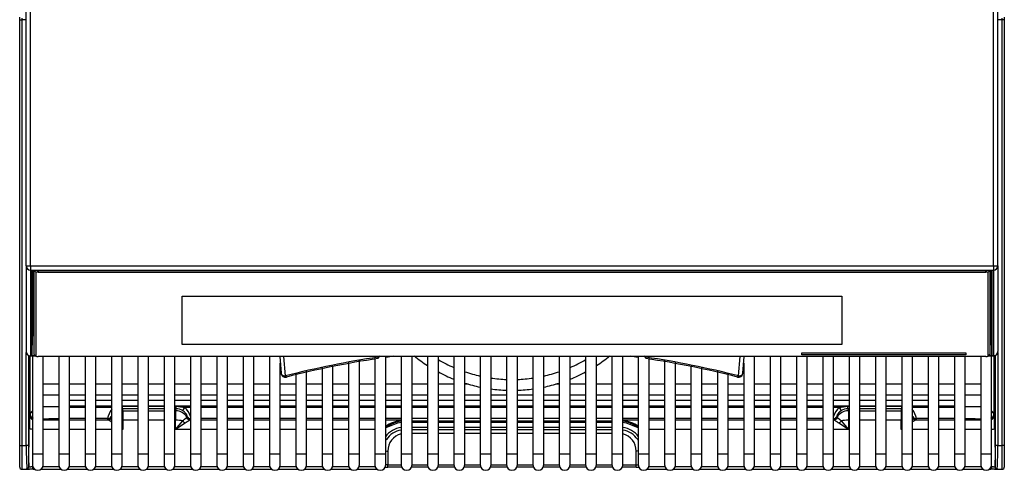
# Model space of a CAD drawing. Header units: millimetres. Extents: x -40 to 419, y 0 to 295.
# Tile 3 of 85: x 86 to 109, y 58 to 68. Entities that reach past the tile are written whole.
import ezdxf

# ---------------------------------------------------------------- set-up
doc = ezdxf.new("R2010")
doc.units = ezdxf.units.MM
doc.layers.add('BW4C_TWINTOWER_H', color=7, linetype='Continuous')
doc.layers.add('Standard', color=7, linetype='Continuous')

# ---------------------------------------------------------------- blocks, each defined once
blk = doc.blocks.new('SE3')
at = {"layer": 'BW4C_TWINTOWER_H', "color": 7, "linetype": 'Continuous'}
for p, q in [((86.1, 62.639), (86.1, 70.575)), ((108.6, 62.639), (108.6, 70.575)), ((86.2, 62.636), (86.2, 70.45)), ((108.5, 62.636), (108.5, 70.45)), ((85.95, 68.334), (85.95, 68.39)), ((85.95, 68.334), (86, 68.334)), ((85.95, 58.479), (85.95, 68.334)), ((86, 68.371), (86, 68.334)), ((86, 68.334), (86, 58.479)), ((86.1, 68.334), (86, 68.334)), ((108.7, 68.334), (108.6, 68.334)), ((108.7, 68.334), (108.7, 68.371)), ((108.75, 68.334), (108.7, 68.334)), ((108.7, 58.479), (108.7, 68.334)), ((108.75, 68.39), (108.75, 68.334)), ((108.75, 68.334), (108.75, 58.479)), ((86.1, 62.639), (86.1, 60.651)), ((86.2, 62.636), (108.5, 62.636)), ((86.2, 62.636), (86.2, 62.54)), ((86.2, 62.54), (108.5, 62.54)), ((86.2, 62.54), (86.2, 60.552)), ((86.242, 60.57), (86.242, 62.52)), ((86.25, 62.525), (86.25, 61.027)), ((86.28, 62.53), (86.28, 60.593)), ((86.286, 62.53), (86.33, 62.486)), ((86.33, 60.544), (86.33, 62.486)), ((86.35, 62.533), (108.35, 62.533)), ((86.38, 62.533), (86.38, 62.492)), ((86.38, 62.492), (108.32, 62.492)), ((108.32, 62.492), (108.32, 62.533)), ((108.414, 62.53), (108.37, 62.486)), ((108.37, 62.486), (108.37, 60.544)), ((108.42, 60.593), (108.42, 62.53)), ((108.45, 61.027), (108.45, 62.525)), ((108.458, 62.52), (108.458, 60.57)), ((108.5, 62.636), (108.5, 62.54)), ((108.5, 62.54), (108.5, 60.552)), ((108.6, 62.639), (108.6, 60.651)), ((89.71, 60.813), (89.71, 61.932)), ((89.71, 61.932), (104.99, 61.932)), ((104.99, 61.932), (104.99, 60.813)), ((86.242, 60.57), (86.25, 61.027)), ((108.458, 60.57), (108.45, 61.027)), ((104.99, 60.814), (89.71, 60.814)), ((104.99, 60.813), (89.71, 60.813)), ((86.102, 58.479), (86.102, 60.632)), ((86.152, 60.563), (86.152, 58.479)), ((86.189, 59.201), (86.193, 60.553)), ((86.322, 60.552), (86.2, 60.552)), ((86.2, 60.552), (86.2, 60.551)), ((86.2, 60.551), (86.323, 60.551)), ((86.245, 60.551), (86.245, 58.28)), ((86.28, 60.593), (86.33, 60.544)), ((86.281, 60.592), (86.331, 60.543)), ((108.32, 60.538), (86.38, 60.538)), ((86.495, 58.28), (86.495, 60.538)), ((86.855, 60.538), (86.855, 58.28)), ((87.105, 58.28), (87.105, 60.538)), ((87.465, 60.538), (87.465, 58.28)), ((87.715, 58.28), (87.715, 60.538)), ((88.075, 60.538), (88.075, 58.28)), ((88.325, 58.28), (88.325, 60.538)), ((88.685, 60.538), (88.685, 58.28)), ((88.935, 58.28), (88.935, 60.538)), ((89.295, 60.538), (89.295, 58.28)), ((89.545, 58.28), (89.545, 60.538)), ((89.905, 60.538), (89.905, 58.28)), ((90.155, 58.28), (90.155, 60.538)), ((90.515, 60.538), (90.515, 58.28)), ((90.765, 58.28), (90.765, 60.538)), ((91.125, 60.538), (91.125, 58.28)), ((91.375, 58.28), (91.375, 60.538)), ((91.735, 60.538), (91.735, 58.28)), ((91.972, 60.538), (92.005, 60.152)), ((92.105, 60.09), (92.066, 60.538)), ((93.815, 58.28), (93.815, 60.454)), ((94.175, 60.479), (94.175, 58.28)), ((94.252, 60.538), (94.252, 60.523)), ((94.253, 60.51), (94.252, 60.523)), ((94.425, 58.28), (94.425, 60.538)), ((94.439, 60.523), (94.44, 60.52)), ((94.785, 60.538), (94.785, 58.28)), ((95.035, 58.28), (95.035, 60.538)), ((95.395, 60.538), (95.395, 58.28)), ((95.645, 58.28), (95.645, 60.538)), ((96.005, 60.538), (96.005, 58.28)), ((96.255, 58.28), (96.255, 60.538)), ((96.615, 60.538), (96.615, 58.28)), ((96.865, 58.28), (96.865, 60.538)), ((97.225, 60.538), (97.225, 58.28)), ((97.475, 58.28), (97.475, 60.538)), ((97.835, 60.538), (97.835, 58.28)), ((98.085, 58.28), (98.085, 60.538)), ((98.445, 60.538), (98.445, 58.28)), ((98.695, 58.28), (98.695, 60.538)), ((99.055, 60.538), (99.055, 58.28)), ((99.305, 58.28), (99.305, 60.538)), ((99.665, 60.538), (99.665, 58.28)), ((99.915, 58.28), (99.915, 60.538)), ((100.262, 60.523), (100.26, 60.52)), ((100.275, 60.538), (100.275, 58.28)), ((100.447, 60.51), (100.448, 60.523)), ((100.448, 60.538), (100.448, 60.523)), ((100.525, 58.28), (100.525, 60.479)), ((100.885, 60.454), (100.885, 58.28)), ((102.595, 60.09), (102.634, 60.538)), ((102.695, 60.152), (102.728, 60.538)), ((102.965, 58.28), (102.965, 60.538)), ((103.325, 60.538), (103.325, 58.28)), ((103.575, 58.28), (103.575, 60.538)), ((103.935, 60.538), (103.935, 58.28)), ((104.06, 60.625), (107.86, 60.625)), ((104.06, 60.575), (104.06, 60.625)), ((107.86, 60.576), (104.06, 60.576)), ((107.86, 60.575), (104.06, 60.575)), ((104.185, 58.28), (104.185, 60.538)), ((104.545, 60.538), (104.545, 58.28)), ((104.795, 58.28), (104.795, 60.538)), ((105.155, 60.538), (105.155, 58.28)), ((105.405, 58.28), (105.405, 60.538)), ((105.765, 60.538), (105.765, 58.28)), ((106.015, 58.28), (106.015, 60.538)), ((106.375, 60.538), (106.375, 58.28)), ((106.625, 58.28), (106.625, 60.538)), ((106.985, 60.538), (106.985, 58.28)), ((107.235, 58.28), (107.235, 60.538)), ((107.595, 60.538), (107.595, 58.28)), ((107.845, 58.28), (107.845, 60.538)), ((107.86, 60.625), (107.86, 60.575)), ((108.205, 60.538), (108.205, 58.28)), ((108.42, 60.593), (108.37, 60.544)), ((108.37, 60.543), (108.419, 60.592)), ((108.5, 60.552), (108.378, 60.552)), ((108.378, 60.551), (108.5, 60.551)), ((108.455, 58.28), (108.455, 60.551)), ((108.5, 60.552), (108.5, 60.551)), ((108.508, 60.567), (108.511, 59.201)), ((108.548, 58.479), (108.548, 60.563)), ((108.598, 60.632), (108.598, 58.479)), ((91.985, 58.28), (91.985, 60.386)), ((92.595, 58.28), (92.595, 60.209)), ((92.955, 60.289), (92.955, 58.28)), ((93.205, 58.28), (93.205, 60.309)), ((93.565, 60.41), (93.565, 58.28)), ((101.135, 58.28), (101.135, 60.41)), ((101.495, 60.309), (101.495, 58.28)), ((101.745, 58.28), (101.745, 60.289)), ((102.105, 60.209), (102.105, 58.28)), ((102.715, 60.386), (102.715, 58.28)), ((92.345, 60.15), (92.345, 58.28)), ((102.355, 58.28), (102.355, 60.15)), ((86.855, 59.9), (86.495, 59.9)), ((87.465, 59.9), (87.105, 59.9)), ((88.075, 59.9), (87.715, 59.9)), ((88.685, 59.9), (88.325, 59.9)), ((89.295, 59.9), (88.935, 59.9)), ((89.905, 59.9), (89.545, 59.9)), ((90.515, 59.9), (90.155, 59.9)), ((91.125, 59.9), (90.765, 59.9)), ((91.735, 59.9), (91.375, 59.9)), ((92.345, 59.9), (91.985, 59.9)), ((92.955, 59.9), (92.595, 59.9)), ((93.565, 59.9), (93.205, 59.9)), ((94.175, 59.9), (93.815, 59.9)), ((94.785, 59.9), (94.425, 59.9)), ((95.395, 59.9), (95.035, 59.9)), ((96.005, 59.9), (95.645, 59.9)), ((96.335, 59.9), (96.255, 59.9)), ((98.445, 59.9), (98.365, 59.9)), ((99.055, 59.9), (98.695, 59.9)), ((99.665, 59.9), (99.305, 59.9)), ((100.275, 59.9), (99.915, 59.9)), ((100.885, 59.9), (100.525, 59.9)), ((101.495, 59.9), (101.135, 59.9)), ((102.105, 59.9), (101.745, 59.9)), ((102.715, 59.9), (102.355, 59.9)), ((103.325, 59.9), (102.965, 59.9)), ((103.935, 59.9), (103.575, 59.9)), ((104.545, 59.9), (104.185, 59.9)), ((105.155, 59.9), (104.795, 59.9)), ((105.765, 59.9), (105.405, 59.9)), ((106.375, 59.9), (106.015, 59.9)), ((106.985, 59.9), (106.625, 59.9)), ((107.595, 59.9), (107.235, 59.9)), ((108.205, 59.9), (107.845, 59.9)), ((86.495, 59.65), (86.855, 59.65)), ((87.105, 59.65), (87.465, 59.65)), ((87.105, 59.527), (87.465, 59.527)), ((87.465, 59.522), (87.105, 59.522)), ((87.715, 59.65), (88.075, 59.65)), ((87.715, 59.527), (88.075, 59.527)), ((88.075, 59.522), (87.715, 59.522)), ((88.325, 59.65), (88.685, 59.65)), ((88.325, 59.527), (88.685, 59.527)), ((88.685, 59.522), (88.325, 59.522)), ((88.935, 59.65), (89.295, 59.65)), ((88.935, 59.527), (89.295, 59.527)), ((89.295, 59.522), (88.935, 59.522)), ((89.545, 59.65), (89.905, 59.65)), ((89.545, 59.527), (89.905, 59.527)), ((89.905, 59.522), (89.545, 59.522)), ((90.155, 59.65), (90.515, 59.65)), ((90.155, 59.527), (90.515, 59.527)), ((90.515, 59.522), (90.155, 59.522)), ((90.765, 59.65), (91.125, 59.65)), ((90.765, 59.527), (91.125, 59.527)), ((91.125, 59.522), (90.765, 59.522)), ((91.375, 59.65), (91.735, 59.65)), ((91.375, 59.527), (91.735, 59.527)), ((91.735, 59.522), (91.375, 59.522)), ((91.985, 59.65), (92.345, 59.65)), ((91.985, 59.527), (92.345, 59.527)), ((92.345, 59.522), (91.985, 59.522)), ((92.595, 59.65), (92.955, 59.65)), ((92.595, 59.527), (92.955, 59.527)), ((92.955, 59.522), (92.595, 59.522)), ((93.205, 59.65), (93.565, 59.65)), ((93.205, 59.527), (93.565, 59.527)), ((93.565, 59.522), (93.205, 59.522)), ((93.815, 59.65), (94.175, 59.65)), ((93.815, 59.527), (94.175, 59.527)), ((94.175, 59.522), (93.815, 59.522)), ((94.425, 59.65), (94.785, 59.65)), ((94.425, 59.527), (94.785, 59.527)), ((94.785, 59.522), (94.425, 59.522)), ((95.035, 59.65), (95.395, 59.65)), ((95.035, 59.527), (95.395, 59.527)), ((95.395, 59.522), (95.035, 59.522)), ((95.645, 59.65), (96.005, 59.65)), ((95.645, 59.527), (96.005, 59.527)), ((96.005, 59.522), (95.645, 59.522)), ((96.255, 59.65), (96.615, 59.65)), ((96.255, 59.527), (96.615, 59.527)), ((96.615, 59.522), (96.255, 59.522)), ((96.865, 59.65), (97.225, 59.65)), ((96.865, 59.527), (97.225, 59.527)), ((97.225, 59.522), (96.865, 59.522)), ((97.475, 59.65), (97.835, 59.65)), ((97.475, 59.527), (97.835, 59.527)), ((97.835, 59.522), (97.475, 59.522)), ((98.085, 59.65), (98.445, 59.65)), ((98.085, 59.527), (98.445, 59.527)), ((98.445, 59.522), (98.085, 59.522)), ((98.695, 59.65), (99.055, 59.65)), ((98.695, 59.527), (99.055, 59.527)), ((99.055, 59.522), (98.695, 59.522)), ((99.305, 59.65), (99.665, 59.65)), ((99.305, 59.527), (99.665, 59.527)), ((99.665, 59.522), (99.305, 59.522)), ((99.915, 59.65), (100.275, 59.65)), ((99.915, 59.527), (100.275, 59.527)), ((100.275, 59.522), (99.915, 59.522)), ((100.525, 59.65), (100.885, 59.65)), ((100.525, 59.527), (100.885, 59.527)), ((100.885, 59.522), (100.525, 59.522)), ((101.135, 59.65), (101.495, 59.65)), ((101.135, 59.527), (101.495, 59.527)), ((101.495, 59.522), (101.135, 59.522)), ((101.745, 59.65), (102.105, 59.65)), ((101.745, 59.527), (102.105, 59.527)), ((102.105, 59.522), (101.745, 59.522)), ((102.355, 59.65), (102.715, 59.65)), ((102.355, 59.527), (102.715, 59.527)), ((102.715, 59.522), (102.355, 59.522)), ((102.965, 59.65), (103.325, 59.65)), ((102.965, 59.527), (103.325, 59.527)), ((103.325, 59.522), (102.965, 59.522)), ((103.575, 59.65), (103.935, 59.65)), ((103.575, 59.527), (103.935, 59.527)), ((103.935, 59.522), (103.575, 59.522)), ((104.185, 59.65), (104.545, 59.65)), ((104.185, 59.527), (104.545, 59.527)), ((104.545, 59.522), (104.185, 59.522)), ((104.795, 59.65), (105.155, 59.65)), ((104.795, 59.527), (105.155, 59.527)), ((105.155, 59.522), (104.795, 59.522)), ((105.405, 59.65), (105.765, 59.65)), ((105.405, 59.527), (105.765, 59.527)), ((105.765, 59.522), (105.405, 59.522)), ((106.015, 59.65), (106.375, 59.65)), ((106.015, 59.527), (106.375, 59.527)), ((106.375, 59.522), (106.015, 59.522)), ((106.625, 59.65), (106.985, 59.65)), ((106.625, 59.527), (106.985, 59.527)), ((106.985, 59.522), (106.625, 59.522)), ((107.235, 59.65), (107.595, 59.65)), ((107.235, 59.527), (107.595, 59.527)), ((107.595, 59.522), (107.235, 59.522)), ((107.845, 59.65), (108.205, 59.65)), ((87.105, 59.401), (87.465, 59.401)), ((87.105, 59.39), (87.465, 59.39)), ((87.465, 59.362), (87.105, 59.362)), ((87.715, 59.401), (88.075, 59.401)), ((87.715, 59.39), (88.075, 59.39)), ((88.075, 59.362), (87.715, 59.362)), ((88.325, 59.401), (88.685, 59.401)), ((88.325, 59.39), (88.326, 59.39)), ((88.326, 59.39), (88.326, 59.331)), ((88.326, 59.39), (88.685, 59.39)), ((88.326, 59.39), (88.685, 59.39)), ((88.685, 59.331), (88.326, 59.331)), ((88.326, 59.331), (88.339, 59.285)), ((88.339, 59.285), (88.685, 59.285)), ((88.339, 59.285), (88.339, 59.065)), ((88.935, 59.401), (89.295, 59.401)), ((88.935, 59.39), (89.295, 59.39)), ((88.935, 59.39), (89.295, 59.39)), ((89.295, 59.331), (88.935, 59.331)), ((88.935, 59.285), (89.295, 59.285)), ((89.545, 59.401), (89.905, 59.401)), ((89.545, 59.39), (89.574, 59.39)), ((89.545, 59.39), (89.574, 59.39)), ((89.574, 59.331), (89.545, 59.331)), ((89.545, 59.285), (89.561, 59.285)), ((89.561, 59.285), (89.574, 59.331)), ((89.561, 59.285), (89.561, 59.065)), ((89.574, 59.331), (89.574, 59.39)), ((89.574, 59.39), (89.773, 59.362)), ((89.574, 59.39), (89.905, 59.39)), ((89.905, 59.362), (89.773, 59.362)), ((90.155, 59.401), (90.515, 59.401)), ((90.155, 59.39), (90.515, 59.39)), ((90.515, 59.362), (90.155, 59.362)), ((90.765, 59.401), (91.125, 59.401)), ((90.765, 59.39), (91.125, 59.39)), ((91.125, 59.362), (90.765, 59.362)), ((91.375, 59.401), (91.735, 59.401)), ((91.375, 59.39), (91.735, 59.39)), ((91.735, 59.362), (91.375, 59.362)), ((91.985, 59.401), (92.345, 59.401)), ((91.985, 59.39), (92.345, 59.39)), ((92.345, 59.362), (91.985, 59.362)), ((92.595, 59.401), (92.955, 59.401)), ((92.595, 59.39), (92.955, 59.39)), ((92.955, 59.362), (92.595, 59.362)), ((93.205, 59.401), (93.565, 59.401)), ((93.205, 59.39), (93.565, 59.39)), ((93.565, 59.362), (93.205, 59.362)), ((93.815, 59.401), (94.175, 59.401)), ((93.815, 59.39), (94.175, 59.39)), ((94.175, 59.362), (93.815, 59.362)), ((94.425, 59.401), (94.785, 59.401)), ((94.425, 59.39), (94.785, 59.39)), ((94.785, 59.362), (94.425, 59.362)), ((95.035, 59.401), (95.395, 59.401)), ((95.035, 59.39), (95.395, 59.39)), ((95.395, 59.362), (95.035, 59.362)), ((95.645, 59.401), (96.005, 59.401)), ((95.645, 59.39), (96.005, 59.39)), ((96.005, 59.362), (95.645, 59.362)), ((96.255, 59.401), (96.615, 59.401)), ((96.255, 59.39), (96.615, 59.39)), ((96.615, 59.362), (96.255, 59.362)), ((96.865, 59.401), (97.225, 59.401)), ((96.865, 59.39), (97.225, 59.39)), ((97.225, 59.362), (96.865, 59.362)), ((97.475, 59.401), (97.835, 59.401)), ((97.475, 59.39), (97.835, 59.39)), ((97.835, 59.362), (97.475, 59.362)), ((98.085, 59.401), (98.445, 59.401)), ((98.085, 59.39), (98.445, 59.39)), ((98.445, 59.362), (98.085, 59.362)), ((98.695, 59.401), (99.055, 59.401)), ((98.695, 59.39), (99.055, 59.39)), ((99.055, 59.362), (98.695, 59.362)), ((99.305, 59.401), (99.665, 59.401)), ((99.305, 59.39), (99.665, 59.39)), ((99.665, 59.362), (99.305, 59.362)), ((99.915, 59.401), (100.275, 59.401)), ((99.915, 59.39), (100.275, 59.39)), ((100.275, 59.362), (99.915, 59.362)), ((100.525, 59.401), (100.885, 59.401)), ((100.525, 59.39), (100.885, 59.39)), ((100.885, 59.362), (100.525, 59.362)), ((101.135, 59.401), (101.495, 59.401)), ((101.135, 59.39), (101.495, 59.39)), ((101.495, 59.362), (101.135, 59.362)), ((101.745, 59.401), (102.105, 59.401)), ((101.745, 59.39), (102.105, 59.39)), ((102.105, 59.362), (101.745, 59.362)), ((102.355, 59.401), (102.715, 59.401)), ((102.355, 59.39), (102.715, 59.39)), ((102.715, 59.362), (102.355, 59.362)), ((102.965, 59.401), (103.325, 59.401)), ((102.965, 59.39), (103.325, 59.39)), ((103.325, 59.362), (102.965, 59.362)), ((103.575, 59.401), (103.935, 59.401)), ((103.575, 59.39), (103.935, 59.39)), ((103.935, 59.362), (103.575, 59.362)), ((104.185, 59.401), (104.545, 59.401)), ((104.185, 59.39), (104.545, 59.39)), ((104.545, 59.362), (104.185, 59.362)), ((104.795, 59.401), (105.155, 59.401)), ((104.795, 59.39), (105.126, 59.39)), ((104.928, 59.362), (104.795, 59.362)), ((104.928, 59.362), (105.126, 59.39)), ((105.126, 59.331), (105.126, 59.39)), ((105.126, 59.39), (105.155, 59.39)), ((105.126, 59.39), (105.155, 59.39)), ((105.155, 59.331), (105.126, 59.331)), ((105.126, 59.331), (105.139, 59.285)), ((105.139, 59.285), (105.139, 59.065)), ((105.139, 59.285), (105.155, 59.285)), ((105.405, 59.401), (105.765, 59.401)), ((105.405, 59.39), (105.765, 59.39)), ((105.405, 59.39), (105.765, 59.39)), ((105.765, 59.331), (105.405, 59.331)), ((105.405, 59.285), (105.765, 59.285)), ((106.015, 59.401), (106.375, 59.401)), ((106.015, 59.39), (106.374, 59.39)), ((106.015, 59.39), (106.374, 59.39)), ((106.374, 59.331), (106.015, 59.331)), ((106.015, 59.285), (106.361, 59.285)), ((106.361, 59.285), (106.374, 59.331)), ((106.361, 59.285), (106.361, 59.065)), ((106.374, 59.331), (106.374, 59.39)), ((106.374, 59.39), (106.375, 59.39)), ((106.625, 59.401), (106.985, 59.401)), ((106.625, 59.39), (106.985, 59.39)), ((106.985, 59.362), (106.625, 59.362)), ((107.235, 59.401), (107.595, 59.401)), ((107.235, 59.39), (107.595, 59.39)), ((107.595, 59.362), (107.235, 59.362)), ((86.185, 59.171), (86.189, 59.201)), ((86.185, 59.17), (86.185, 59.171)), ((86.495, 59.071), (86.855, 59.071)), ((87.465, 59.101), (87.105, 59.101)), ((87.105, 59.071), (87.465, 59.071)), ((87.984, 59.101), (87.715, 59.101)), ((87.715, 59.071), (88, 59.071)), ((87.99, 59.08), (87.984, 59.101)), ((88.071, 59.152), (88.075, 59.139)), ((88.339, 59.065), (88.339, 58.851)), ((88.685, 59.065), (88.339, 59.065)), ((89.295, 59.065), (88.935, 59.065)), ((89.561, 59.065), (89.545, 59.065)), ((89.561, 58.851), (89.561, 59.065)), ((89.823, 59.131), (89.829, 59.152)), ((89.9, 59.071), (89.905, 59.071)), ((90.515, 59.101), (90.155, 59.101)), ((90.155, 59.071), (90.515, 59.071)), ((91.125, 59.101), (90.765, 59.101)), ((90.765, 59.071), (91.125, 59.071)), ((91.735, 59.101), (91.375, 59.101)), ((91.375, 59.071), (91.735, 59.071)), ((92.345, 59.101), (91.985, 59.101)), ((91.985, 59.071), (92.345, 59.071)), ((92.955, 59.101), (92.595, 59.101)), ((92.595, 59.071), (92.955, 59.071)), ((93.565, 59.101), (93.205, 59.101)), ((93.205, 59.071), (93.565, 59.071)), ((94.175, 59.101), (93.815, 59.101)), ((93.815, 59.071), (94.175, 59.071)), ((94.785, 59.101), (94.425, 59.101)), ((94.425, 59.071), (94.785, 59.071)), ((95.395, 59.101), (95.035, 59.101)), ((96.005, 59.101), (95.645, 59.101)), ((96.615, 59.101), (96.255, 59.101)), ((97.225, 59.101), (96.865, 59.101)), ((97.835, 59.101), (97.475, 59.101)), ((98.445, 59.101), (98.085, 59.101)), ((99.055, 59.101), (98.695, 59.101)), ((99.665, 59.101), (99.305, 59.101)), ((100.275, 59.101), (99.915, 59.101)), ((99.915, 59.071), (100.275, 59.071)), ((100.885, 59.101), (100.525, 59.101)), ((100.525, 59.071), (100.885, 59.071)), ((101.495, 59.101), (101.135, 59.101)), ((101.135, 59.071), (101.495, 59.071)), ((102.105, 59.101), (101.745, 59.101)), ((101.745, 59.071), (102.105, 59.071)), ((102.715, 59.101), (102.355, 59.101)), ((102.355, 59.071), (102.715, 59.071)), ((103.325, 59.101), (102.965, 59.101)), ((102.965, 59.071), (103.325, 59.071)), ((103.935, 59.101), (103.575, 59.101)), ((103.575, 59.071), (103.935, 59.071)), ((104.545, 59.101), (104.185, 59.101)), ((104.185, 59.071), (104.545, 59.071)), ((104.795, 59.071), (104.8, 59.071)), ((104.871, 59.152), (104.877, 59.131)), ((105.139, 59.065), (105.139, 58.851)), ((105.155, 59.065), (105.139, 59.065)), ((105.765, 59.065), (105.405, 59.065)), ((106.361, 59.065), (106.015, 59.065)), ((106.361, 58.851), (106.361, 59.065)), ((106.625, 59.139), (106.629, 59.152)), ((106.7, 59.071), (106.985, 59.071)), ((106.716, 59.101), (106.71, 59.08)), ((106.985, 59.101), (106.716, 59.101)), ((107.595, 59.101), (107.235, 59.101)), ((107.235, 59.071), (107.595, 59.071)), ((107.845, 59.071), (108.205, 59.071)), ((108.511, 59.201), (108.515, 59.171)), ((108.515, 59.171), (108.515, 59.17)), ((86.165, 57.993), (86.173, 58.877)), ((86.855, 58.851), (86.495, 58.851)), ((87.465, 58.851), (87.105, 58.851)), ((88.075, 58.851), (87.715, 58.851)), ((88.339, 58.851), (88.325, 58.851)), ((89.561, 58.851), (89.727, 59.052)), ((89.782, 58.998), (89.561, 58.851)), ((89.905, 58.851), (89.561, 58.851)), ((90.515, 58.851), (90.155, 58.851)), ((91.125, 58.851), (90.765, 58.851)), ((91.735, 58.851), (91.375, 58.851)), ((92.345, 58.851), (91.985, 58.851)), ((92.955, 58.851), (92.595, 58.851)), ((93.565, 58.851), (93.205, 58.851)), ((94.175, 58.851), (93.815, 58.851)), ((94.425, 58.904), (94.601, 58.999)), ((94.619, 58.966), (94.425, 58.89)), ((94.785, 59.049), (94.601, 58.999)), ((95.035, 59.051), (95.395, 59.051)), ((95.395, 59.014), (95.035, 59.014)), ((95.035, 58.905), (95.395, 58.905)), ((95.395, 58.842), (95.035, 58.842)), ((95.645, 59.051), (96.005, 59.051)), ((96.005, 59.014), (95.645, 59.014)), ((95.645, 58.905), (96.005, 58.905)), ((96.005, 58.842), (95.645, 58.842)), ((96.255, 59.051), (96.615, 59.051)), ((96.615, 59.014), (96.255, 59.014)), ((96.255, 58.905), (96.615, 58.905)), ((96.615, 58.842), (96.255, 58.842)), ((96.865, 59.051), (97.225, 59.051)), ((97.225, 59.014), (96.865, 59.014)), ((96.865, 58.905), (97.225, 58.905)), ((97.225, 58.842), (96.865, 58.842)), ((97.475, 59.051), (97.835, 59.051)), ((97.835, 59.014), (97.475, 59.014)), ((97.475, 58.905), (97.835, 58.905)), ((97.835, 58.842), (97.475, 58.842)), ((98.085, 59.051), (98.445, 59.051)), ((98.445, 59.014), (98.085, 59.014)), ((98.085, 58.905), (98.445, 58.905)), ((98.445, 58.842), (98.085, 58.842)), ((98.695, 59.051), (99.055, 59.051)), ((99.055, 59.014), (98.695, 59.014)), ((98.695, 58.905), (99.055, 58.905)), ((99.055, 58.842), (98.695, 58.842)), ((99.305, 59.051), (99.665, 59.051)), ((99.665, 59.014), (99.305, 59.014)), ((99.305, 58.905), (99.665, 58.905)), ((99.665, 58.842), (99.305, 58.842)), ((100.099, 58.999), (99.915, 59.049)), ((100.275, 58.89), (100.081, 58.966)), ((100.099, 58.999), (100.275, 58.904)), ((100.885, 58.851), (100.525, 58.851)), ((101.495, 58.851), (101.135, 58.851)), ((102.105, 58.851), (101.745, 58.851)), ((102.715, 58.851), (102.355, 58.851)), ((103.325, 58.851), (102.965, 58.851)), ((103.935, 58.851), (103.575, 58.851)), ((104.545, 58.851), (104.185, 58.851)), ((105.139, 58.851), (104.795, 58.851)), ((105.139, 58.851), (104.918, 58.998)), ((104.973, 59.052), (105.139, 58.851)), ((106.375, 58.851), (106.361, 58.851)), ((106.985, 58.851), (106.625, 58.851)), ((107.595, 58.851), (107.235, 58.851)), ((108.205, 58.851), (107.845, 58.851)), ((108.527, 58.877), (108.535, 57.993)), ((95.395, 58.758), (95.035, 58.758)), ((96.005, 58.758), (95.645, 58.758)), ((96.615, 58.758), (96.255, 58.758)), ((97.225, 58.758), (96.865, 58.758)), ((97.835, 58.758), (97.475, 58.758)), ((98.445, 58.758), (98.085, 58.758)), ((99.055, 58.758), (98.695, 58.758)), ((99.665, 58.758), (99.305, 58.758)), ((85.95, 58.479), (86, 58.479)), ((85.95, 57.979), (85.95, 58.479)), ((86, 58.479), (86, 57.929)), ((86, 58.479), (86.102, 58.479)), ((86.152, 58.479), (86.102, 58.479)), ((108.598, 58.479), (108.548, 58.479)), ((108.598, 58.479), (108.7, 58.479)), ((108.75, 58.479), (108.7, 58.479)), ((108.7, 57.929), (108.7, 58.479)), ((108.75, 58.479), (108.75, 57.979)), ((86.495, 58.28), (86.245, 58.28)), ((86.245, 58.28), (86.245, 58.03)), ((86.495, 58.03), (86.495, 58.28)), ((87.105, 58.28), (86.855, 58.28)), ((86.855, 58.28), (86.855, 58.03)), ((87.105, 58.03), (87.105, 58.28)), ((87.715, 58.28), (87.465, 58.28)), ((87.465, 58.28), (87.465, 58.03)), ((87.715, 58.03), (87.715, 58.28)), ((88.325, 58.28), (88.075, 58.28)), ((88.075, 58.28), (88.075, 58.03)), ((88.325, 58.03), (88.325, 58.28)), ((88.935, 58.28), (88.685, 58.28)), ((88.685, 58.28), (88.685, 58.03)), ((88.935, 58.03), (88.935, 58.28)), ((89.545, 58.28), (89.295, 58.28)), ((89.295, 58.28), (89.295, 58.03)), ((89.545, 58.03), (89.545, 58.28)), ((90.155, 58.28), (89.905, 58.28)), ((89.905, 58.28), (89.905, 58.03)), ((90.155, 58.03), (90.155, 58.28)), ((90.765, 58.28), (90.515, 58.28)), ((90.515, 58.28), (90.515, 58.03)), ((90.765, 58.03), (90.765, 58.28)), ((91.375, 58.28), (91.125, 58.28)), ((91.125, 58.28), (91.125, 58.03)), ((91.375, 58.03), (91.375, 58.28)), ((91.985, 58.28), (91.735, 58.28)), ((91.735, 58.28), (91.735, 58.03)), ((91.985, 58.03), (91.985, 58.28)), ((92.595, 58.28), (92.345, 58.28)), ((92.345, 58.28), (92.345, 58.03)), ((92.595, 58.03), (92.595, 58.28)), ((93.205, 58.28), (92.955, 58.28)), ((92.955, 58.28), (92.955, 58.03)), ((93.205, 58.03), (93.205, 58.28)), ((93.815, 58.28), (93.565, 58.28)), ((93.565, 58.28), (93.565, 58.03)), ((93.815, 58.03), (93.815, 58.28)), ((94.425, 58.28), (94.175, 58.28)), ((94.175, 58.28), (94.175, 58.03)), ((94.425, 58.03), (94.425, 58.28)), ((94.475, 58.351), (94.477, 58.031)), ((95.035, 58.28), (94.785, 58.28)), ((94.785, 58.28), (94.785, 58.03)), ((95.035, 58.03), (95.035, 58.28)), ((95.645, 58.28), (95.395, 58.28)), ((95.395, 58.28), (95.395, 58.03)), ((95.645, 58.03), (95.645, 58.28)), ((96.255, 58.28), (96.005, 58.28)), ((96.005, 58.28), (96.005, 58.03)), ((96.255, 58.03), (96.255, 58.28)), ((96.865, 58.28), (96.615, 58.28)), ((96.615, 58.28), (96.615, 58.03)), ((96.865, 58.03), (96.865, 58.28)), ((97.475, 58.28), (97.225, 58.28)), ((97.225, 58.28), (97.225, 58.03)), ((97.475, 58.03), (97.475, 58.28)), ((98.085, 58.28), (97.835, 58.28)), ((97.835, 58.28), (97.835, 58.03)), ((98.085, 58.03), (98.085, 58.28)), ((98.695, 58.28), (98.445, 58.28)), ((98.445, 58.28), (98.445, 58.03)), ((98.695, 58.03), (98.695, 58.28)), ((99.305, 58.28), (99.055, 58.28)), ((99.055, 58.28), (99.055, 58.03)), ((99.305, 58.03), (99.305, 58.28)), ((99.915, 58.28), (99.665, 58.28)), ((99.665, 58.28), (99.665, 58.03)), ((99.915, 58.03), (99.915, 58.28)), ((100.223, 58.031), (100.225, 58.351)), ((100.525, 58.28), (100.275, 58.28)), ((100.275, 58.28), (100.275, 58.03)), ((100.525, 58.03), (100.525, 58.28)), ((101.135, 58.28), (100.885, 58.28)), ((100.885, 58.28), (100.885, 58.03)), ((101.135, 58.03), (101.135, 58.28)), ((101.745, 58.28), (101.495, 58.28)), ((101.495, 58.28), (101.495, 58.03)), ((101.745, 58.03), (101.745, 58.28)), ((102.355, 58.28), (102.105, 58.28)), ((102.105, 58.28), (102.105, 58.03)), ((102.355, 58.03), (102.355, 58.28)), ((102.965, 58.28), (102.715, 58.28)), ((102.715, 58.28), (102.715, 58.03)), ((102.965, 58.03), (102.965, 58.28)), ((103.575, 58.28), (103.325, 58.28)), ((103.325, 58.28), (103.325, 58.03)), ((103.575, 58.03), (103.575, 58.28)), ((104.185, 58.28), (103.935, 58.28)), ((103.935, 58.28), (103.935, 58.03)), ((104.185, 58.03), (104.185, 58.28)), ((104.795, 58.28), (104.545, 58.28)), ((104.545, 58.28), (104.545, 58.03)), ((104.795, 58.03), (104.795, 58.28)), ((105.405, 58.28), (105.155, 58.28)), ((105.155, 58.28), (105.155, 58.03)), ((105.405, 58.03), (105.405, 58.28)), ((106.015, 58.28), (105.765, 58.28)), ((105.765, 58.28), (105.765, 58.03)), ((106.015, 58.03), (106.015, 58.28)), ((106.625, 58.28), (106.375, 58.28)), ((106.375, 58.28), (106.375, 58.03)), ((106.625, 58.03), (106.625, 58.28)), ((107.235, 58.28), (106.985, 58.28)), ((106.985, 58.28), (106.985, 58.03)), ((107.235, 58.03), (107.235, 58.28)), ((107.845, 58.28), (107.595, 58.28)), ((107.595, 58.28), (107.595, 58.03)), ((107.845, 58.03), (107.845, 58.28)), ((108.455, 58.28), (108.205, 58.28)), ((108.205, 58.28), (108.205, 58.03)), ((108.455, 58.03), (108.455, 58.28)), ((86, 57.929), (86.181, 57.929)), ((86.265, 57.93), (86.296, 57.93)), ((86.445, 57.93), (86.906, 57.93)), ((86.489, 57.993), (86.861, 57.993)), ((87.055, 57.93), (87.516, 57.93)), ((87.099, 57.993), (87.471, 57.993)), ((87.665, 57.93), (88.126, 57.93)), ((87.709, 57.993), (88.081, 57.993)), ((88.275, 57.93), (88.736, 57.93)), ((88.319, 57.993), (88.691, 57.993)), ((88.885, 57.93), (89.346, 57.93)), ((88.929, 57.993), (89.301, 57.993)), ((89.495, 57.93), (89.956, 57.93)), ((89.539, 57.993), (89.911, 57.993)), ((90.105, 57.93), (90.566, 57.93)), ((90.149, 57.993), (90.521, 57.993)), ((90.715, 57.93), (91.176, 57.93)), ((90.759, 57.993), (91.131, 57.993)), ((91.325, 57.93), (91.786, 57.93)), ((91.369, 57.993), (91.741, 57.993)), ((91.935, 57.93), (92.396, 57.93)), ((91.979, 57.993), (92.351, 57.993)), ((92.545, 57.93), (93.006, 57.93)), ((92.589, 57.993), (92.961, 57.993)), ((93.155, 57.93), (93.616, 57.93)), ((93.199, 57.993), (93.571, 57.993)), ((93.765, 57.93), (94.226, 57.93)), ((93.809, 57.993), (94.181, 57.993)), ((94.477, 58.031), (94.785, 58.031)), ((94.477, 57.975), (94.477, 58.031)), ((94.798, 57.975), (94.477, 57.975)), ((95.408, 57.975), (95.022, 57.975)), ((95.035, 58.031), (95.395, 58.031)), ((96.018, 57.975), (95.632, 57.975)), ((95.645, 58.031), (96.005, 58.031)), ((96.628, 57.975), (96.242, 57.975)), ((96.255, 58.031), (96.615, 58.031)), ((97.238, 57.975), (96.852, 57.975)), ((96.865, 58.031), (97.225, 58.031)), ((97.848, 57.975), (97.462, 57.975)), ((97.475, 58.031), (97.835, 58.031)), ((98.458, 57.975), (98.072, 57.975)), ((98.085, 58.031), (98.445, 58.031)), ((99.068, 57.975), (98.682, 57.975)), ((98.695, 58.031), (99.055, 58.031)), ((99.678, 57.975), (99.292, 57.975)), ((99.305, 58.031), (99.665, 58.031)), ((100.223, 57.975), (99.902, 57.975)), ((99.915, 58.031), (100.223, 58.031)), ((100.223, 57.975), (100.223, 58.031)), ((100.475, 57.93), (100.936, 57.93)), ((100.519, 57.993), (100.891, 57.993)), ((101.085, 57.93), (101.546, 57.93)), ((101.129, 57.993), (101.501, 57.993)), ((101.695, 57.93), (102.156, 57.93)), ((101.739, 57.993), (102.111, 57.993)), ((102.305, 57.93), (102.766, 57.93)), ((102.349, 57.993), (102.721, 57.993)), ((102.915, 57.93), (103.376, 57.93)), ((102.959, 57.993), (103.331, 57.993)), ((103.525, 57.93), (103.986, 57.93)), ((103.569, 57.993), (103.941, 57.993)), ((104.135, 57.93), (104.596, 57.93)), ((104.179, 57.993), (104.551, 57.993)), ((104.745, 57.93), (105.206, 57.93)), ((104.789, 57.993), (105.161, 57.993)), ((105.355, 57.93), (105.816, 57.93)), ((105.399, 57.993), (105.771, 57.993)), ((105.965, 57.93), (106.426, 57.93)), ((106.009, 57.993), (106.381, 57.993)), ((106.575, 57.93), (107.036, 57.93)), ((106.619, 57.993), (106.991, 57.993)), ((107.185, 57.93), (107.646, 57.93)), ((107.229, 57.993), (107.601, 57.993)), ((107.795, 57.93), (108.256, 57.93)), ((107.839, 57.993), (108.211, 57.993)), ((108.405, 57.93), (108.437, 57.93)), ((108.52, 57.929), (108.7, 57.929))]:
    blk.add_line(p, q, dxfattribs=at)
for centre, radius, start, end in [((86.2, 60.651), 0.1, 180, 270), ((108.5, 60.651), 0.1, 270, 0), ((97.35, 39.652), 21.1, 98.4429, 104.3937), ((97.35, 39.722), 21, 98.5011, 104.3936), ((94.345, 60.459), 0.104, 151.3154, 161.9085), ((94.35, 60.457), 0.11, 121.6005, 151.5924), ((97.35, 39.693), 21.03, 97.4923, 97.953), ((97.35, 63.38), 3.625, 231.3066, 237.3633), ((97.35, 63.38), 3.375, 239.6564, 246.5144), ((97.35, 63.38), 3.375, 293.4856, 300.3436), ((97.35, 63.38), 3.625, 302.6367, 308.6934), ((97.35, 39.693), 21.03, 82.047, 82.5077), ((100.35, 60.457), 0.11, 28.4076, 58.3995), ((100.35, 60.457), 0.11, 18.3685, 28.4076), ((97.35, 39.652), 21.1, 75.6063, 81.5571), ((97.349, 39.718), 21.004, 75.6069, 81.4983), ((92.105, 60.16), 0.1, 182.4693, 284.358), ((97.35, 63.38), 3.625, 241.9433, 248.2206), ((97.35, 63.38), 3.375, 251.0681, 257.4215), ((97.35, 63.38), 3.375, 261.7378, 267.8774), ((97.35, 63.38), 3.375, 272.1226, 278.2622), ((97.35, 63.38), 3.375, 282.5785, 288.9319), ((97.35, 63.38), 3.625, 291.7794, 298.0567), ((102.595, 60.16), 0.1, 255.6063, 355.0564), ((97.35, 63.38), 3.625, 252.4181, 258.3017), ((97.35, 63.38), 3.625, 262.3112, 268.0239), ((97.35, 63.38), 3.625, 271.9761, 277.6888), ((97.35, 63.38), 3.625, 281.6983, 287.5819), ((86.701, 52.731), 6.644, 88.671, 91.7998), ((88.439, 59.021), 0.462, 140.1885, 170.1333), ((89.573, 59.041), 0.29, 58.7551, 89.7307), ((89.463, 59.022), 0.46, 16.4041, 47.669), ((105.239, 59.021), 0.462, 132.4128, 163.5423), ((105.128, 59.041), 0.289, 90.2512, 121.263), ((106.263, 59.022), 0.46, 9.7849, 39.8464), ((107.999, 52.731), 6.644, 88.2002, 91.329), ((88.786, 58.919), 2.612, 174.4768, 180.9223), ((86.286, 59.172), 0.1, 180.5279, 246.0982), ((86.285, 59.171), 0.1, 180.4542, 246.2656), ((86.891, 52.834), 6.266, 90.3349, 93.6662), ((94.929, 58.143), 0.93, 98.9453, 122.8558), ((99.77, 58.143), 0.931, 57.1548, 81.0417), ((107.809, 52.834), 6.266, 86.3338, 89.6651), ((108.415, 59.172), 0.1, 293.9018, 359.4721), ((108.415, 59.171), 0.1, 293.7345, 359.5458), ((105.915, 58.919), 2.612, 359.0777, 5.5232), ((94.864, 58.342), 0.562, 98.108, 142.671), ((94.865, 58.329), 0.513, 99.0779, 145.8252), ((94.862, 58.368), 0.683, 96.4871, 112.4706), ((94.501, 58.921), 0.126, 20.5087, 37.8479), ((99.836, 58.342), 0.562, 37.329, 81.892), ((99.838, 58.368), 0.683, 67.5294, 83.513), ((99.836, 58.329), 0.513, 34.1763, 80.9146), ((94.865, 58.329), 0.513, 145.8252, 149.6511), ((94.88, 58.354), 0.405, 103.8098, 180.4305), ((99.82, 58.354), 0.405, 359.5695, 76.4126), ((99.836, 58.329), 0.513, 30.3496, 34.1763), ((93.375, 58.393), 7.273, 179.3245, 183.5382), ((91.897, 58.394), 5.746, 179.1496, 183.9993), ((102.803, 58.394), 5.746, 356.0007, 0.8504), ((101.328, 58.393), 7.271, 356.4612, 0.6761), ((86, 57.979), 0.05, 180, 270), ((86.37, 58.03), 0.125, 180, 0), ((86.98, 58.03), 0.125, 180, 0), ((87.59, 58.03), 0.125, 180, 0), ((88.2, 58.03), 0.125, 180, 0), ((88.81, 58.03), 0.125, 180, 0), ((89.42, 58.03), 0.125, 180, 0), ((90.03, 58.03), 0.125, 180, 0), ((90.64, 58.03), 0.125, 180, 0), ((91.25, 58.03), 0.125, 180, 0), ((91.86, 58.03), 0.125, 180, 0), ((92.47, 58.03), 0.125, 180, 0), ((93.08, 58.03), 0.125, 180, 0), ((93.69, 58.03), 0.125, 180, 0), ((94.3, 58.03), 0.125, 180, 0), ((94.49, 59.021), 1.043, 265.786, 269.2948), ((94.456, 57.807), 0.225, 84.679, 96.807), ((94.91, 58.03), 0.125, 180, 0), ((95.52, 58.03), 0.125, 180, 0), ((96.13, 58.03), 0.125, 180, 0), ((96.74, 58.03), 0.125, 180, 0), ((97.35, 58.03), 0.125, 180, 0), ((97.96, 58.03), 0.125, 180, 0), ((98.57, 58.03), 0.125, 180, 0), ((99.18, 58.03), 0.125, 180, 0), ((99.79, 58.03), 0.125, 180, 0), ((100.211, 59.02), 1.042, 270.7018, 274.283), ((100.4, 58.03), 0.125, 180, 0), ((101.01, 58.03), 0.125, 180, 0), ((101.62, 58.03), 0.125, 180, 0), ((102.23, 58.03), 0.125, 180, 0), ((102.84, 58.03), 0.125, 180, 0), ((103.45, 58.03), 0.125, 180, 0), ((104.06, 58.03), 0.125, 180, 0), ((104.67, 58.03), 0.125, 180, 0), ((105.28, 58.03), 0.125, 180, 0), ((105.89, 58.03), 0.125, 180, 0), ((106.5, 58.03), 0.125, 180, 0), ((107.11, 58.03), 0.125, 180, 0), ((107.72, 58.03), 0.125, 180, 0), ((108.33, 58.03), 0.125, 180, 0), ((108.585, 57.994), 0.0498, 181.3654, 270.226), ((108.7, 57.979), 0.05, 270, 0)]:
    blk.add_arc(centre, radius, start, end, dxfattribs=at)
for centre, major_axis, ratio, start_param, end_param in [((86.2, 62.639), (0.1, 0), 0.992546, 3.141593, 4.712389), ((86.2, 62.639), (0.1, 0), 0.034899, 3.141593, 4.712389), ((86.35, 62.52), (-0.108, 0), 0.121869, 4.712389, 6.283185), ((86.38, 62.486), (-0.05, 0), 0.121869, 4.712389, 6.283185), ((108.32, 62.486), (-0.05, 0), 0.121869, 3.141593, 4.712389), ((108.35, 62.52), (-0.108, 0), 0.121869, 3.141593, 4.712389), ((108.5, 62.639), (0.1, 0), 0.992546, 4.712389, 6.283185), ((108.5, 62.639), (-0.1, 0), 0.034899, 1.570796, 3.141593), ((86.28, 61.026), (-0.03, 0), 0.992546, 4.712389, 6.265732), ((86.35, 61.027), (0.0998, 0), 0.121869, 3.141593, 3.935186), ((108.42, 61.026), (0.03, 0), 0.992546, 0.017453, 1.570796), ((108.35, 61.027), (0.0998, 0), 0.121869, 5.489592, 6.283185), ((86.2, 60.651), (0.1, 0), 0.992546, 3.141593, 4.712389), ((108.5, 60.651), (0.1, 0), 0.992546, 4.712389, 6.283185), ((86.35, 60.57), (0.108, 0), 0.121869, 3.141593, 4.389287), ((86.38, 60.593), (-0.1, 0), 0.121869, 0, 0.123095), ((86.38, 60.544), (0.05, 0), 0.121869, 3.141593, 4.712389), ((108.32, 60.544), (0.05, 0), 0.121869, 4.712389, 6.283185), ((108.35, 60.57), (0.108, 0), 0.121869, 5.035491, 6.283185), ((108.32, 60.593), (-0.1, 0), 0.121869, 3.018497, 3.141593), ((92.105, 60.16), (0.0996, 0.0086), 0.705788, 3.141593, 4.651416), ((92.105, 60.16), (-0.0249, 0.0969), 0.241241, 2.325278, 3.141593), ((102.595, 60.16), (0.0249, 0.0969), 0.241241, 3.141593, 3.957907), ((102.595, 60.16), (-0.0996, 0.0086), 0.705788, 1.631769, 3.141593), ((88.339, 58.987), (-0.289, -0.082), 0.991957, 4.438938, 4.485842), ((89.561, 58.987), (-0.289, 0.082), 0.991957, 3.923823, 4.98584), ((89.773, 59.374), (-0.0508, -0.0861), 0.061263, 0.123243, 1.467336), ((105.139, 58.987), (-0.289, -0.082), 0.991957, 4.438938, 5.500955), ((104.928, 59.374), (0.0508, -0.0861), 0.061263, 4.81585, 6.159942), ((106.361, 58.987), (-0.289, 0.082), 0.991957, 4.938936, 4.98584), ((86.289, 59.201), (-0.0998, 0.007), 0.894035, 0.07798, 1.38754), ((87.984, 59.2), (0.0962, 0.0272), 0.991957, 4.438938, 5.500955), ((87.99, 59.179), (-0.0962, -0.0272), 0.991957, 1.297345, 2.315642), ((88.339, 59.081), (-0.349, 0), 0.121869, 0.034445, 0.239558), ((88, 59.17), (-0.0446, -0.0895), 0.964202, 0.477535, 1.364501), ((88.339, 58.987), (-0.3, 0), 0.258819, 4.712389, 4.759265), ((89.561, 58.987), (0.3, 0), 0.258819, 0.984634, 1.570796), ((89.561, 59.132), (0.262, 0), 0.121869, -0.239558, -0.034445), ((89.9, 59.17), (0.0446, -0.0895), 0.964202, 4.743634, 5.805651), ((89.91, 59.179), (0.0962, -0.0272), 0.991957, 3.923823, 4.935078), ((89.916, 59.2), (-0.0962, 0.0272), 0.991957, 0.782231, 1.734367), ((89.561, 59.081), (0.349, 0), 0.121869, -0.239558, -0.174055), ((104.784, 59.2), (0.0962, 0.0272), 0.991957, 4.548818, 5.500955), ((104.79, 59.179), (-0.0962, -0.0272), 0.991957, 1.348107, 2.359362), ((105.139, 59.081), (-0.349, 0), 0.121869, 0.174055, 0.239558), ((104.8, 59.17), (-0.0446, -0.0895), 0.964202, 0.477535, 1.539551), ((105.139, 59.132), (-0.262, 0), 0.121869, 0.034445, 0.239558), ((105.139, 58.987), (-0.3, 0), 0.258819, 4.712389, 5.298551), ((106.361, 58.987), (0.3, 0), 0.258819, 1.52392, 1.570796), ((106.71, 59.179), (0.0962, -0.0272), 0.991957, 3.967544, 4.98584), ((106.7, 59.17), (0.0446, -0.0895), 0.964202, 4.918685, 5.805651), ((106.716, 59.2), (-0.0962, 0.0272), 0.991957, 0.782231, 1.844247), ((106.361, 59.081), (0.349, 0), 0.121869, -0.239558, -0.034445), ((108.411, 59.201), (0.0998, 0.007), 0.894035, 4.895645, 6.205205), ((89.782, 59.073), (-0.0622, 0.0783), 0.57619, 1.394751, 2.19851), ((94.852, 58.337), (0.112, 0.669), 0.95831, 0.27719, 0.539856), ((99.848, 58.337), (-0.112, 0.669), 0.95831, 5.743329, 6.005995), ((100.081, 58.953), (0.0191, 0.0462), 0.101942, 0.101173, 1.329313), ((104.918, 59.073), (-0.0622, -0.0783), 0.57619, 0.943083, 1.746842), ((86.115, 57.993), (0.0495, 0.0071), 0.971452, 4.572943, 6.135541), ((86.265, 57.922), (0.15, 0), 0.055027, 1.567851, 1.75993), ((108.435, 57.922), (0.15, 0), 0.055027, 1.381662, 1.573742), ((108.464, 57.98), (0.0005, 0.05), 0.199948, 1.317768, 3.195033)]:
    blk.add_ellipse(centre, major_axis=major_axis, ratio=ratio, start_param=start_param, end_param=end_param, dxfattribs=at)
for points, knots in [([(86.244, 59.28), (86.243, 59.278), (86.241, 59.277), (86.211, 59.247), (86.191, 59.221), (86.189, 59.201)], [0.4736181, 0.4736181, 0.4736181, 0.4736181, 0.5, 0.5, 1, 1, 1, 1]), ([(89.829, 59.152), (89.829, 59.153), (89.829, 59.154), (89.829, 59.158), (89.828, 59.162), (89.827, 59.167), (89.825, 59.173), (89.822, 59.179), (89.819, 59.186), (89.815, 59.194), (89.809, 59.205), (89.799, 59.219), (89.785, 59.237), (89.768, 59.255), (89.747, 59.273), (89.731, 59.283), (89.723, 59.289)], [0, 0, 0, 0, 0.061647, 0.12109, 0.178603, 0.234488, 0.289075, 0.342716, 0.395784, 0.448662, 0.50174, 0.597722, 0.693134, 0.790465, 0.892064, 1, 1, 1, 1]), ([(104.977, 59.289), (104.974, 59.286), (104.966, 59.281), (104.955, 59.274), (104.945, 59.266), (104.936, 59.258), (104.927, 59.25), (104.92, 59.242), (104.913, 59.234), (104.906, 59.226), (104.9, 59.218), (104.895, 59.21), (104.888, 59.2), (104.882, 59.188), (104.876, 59.175), (104.873, 59.164), (104.871, 59.156), (104.871, 59.153), (104.871, 59.152)], [0, 0, 0, 0, 0.049974, 0.098433, 0.145545, 0.191495, 0.236479, 0.280707, 0.324402, 0.367792, 0.411113, 0.454599, 0.498484, 0.593844, 0.689546, 0.787813, 0.890699, 1, 1, 1, 1]), ([(108.511, 59.201), (108.509, 59.221), (108.489, 59.247), (108.459, 59.277), (108.457, 59.278), (108.456, 59.28)], [0, 0, 0, 0, 0.5, 0.5, 0.5263819, 0.5263819, 0.5263819, 0.5263819]), ([(88.072, 59.027), (88.069, 59.029), (88.062, 59.033), (88.052, 59.04), (88.041, 59.048), (88.031, 59.054), (88.022, 59.06), (88.014, 59.065), (88.006, 59.069), (88.002, 59.07), (88, 59.071)], [0.3015901, 0.3015901, 0.3015901, 0.3015901, 0.3685357, 0.4587478, 0.5486046, 0.6383186, 0.7281033, 0.8181717, 0.9087347, 1, 1, 1, 1]), ([(89.727, 59.052), (89.731, 59.055), (89.738, 59.061), (89.748, 59.069), (89.758, 59.078), (89.767, 59.086), (89.776, 59.094), (89.784, 59.101), (89.791, 59.107), (89.799, 59.113), (89.805, 59.118), (89.811, 59.122), (89.814, 59.124), (89.816, 59.125)], [0, 0, 0, 0, 0.084768, 0.170827, 0.258123, 0.346616, 0.436283, 0.527119, 0.619139, 0.712376, 0.806883, 0.90273, 1, 1, 1, 1]), ([(89.9, 59.071), (89.899, 59.07), (89.895, 59.069), (89.889, 59.066), (89.882, 59.062), (89.875, 59.058), (89.867, 59.053), (89.858, 59.047), (89.849, 59.041), (89.84, 59.035), (89.829, 59.028), (89.819, 59.021), (89.807, 59.013), (89.795, 59.006), (89.787, 59.001), (89.782, 58.998)], [0, 0, 0, 0, 0.077276, 0.154027, 0.230378, 0.306455, 0.382387, 0.458304, 0.534335, 0.610608, 0.687251, 0.76439, 0.842148, 0.920646, 1, 1, 1, 1]), ([(104.918, 58.998), (104.913, 59.001), (104.903, 59.007), (104.889, 59.016), (104.876, 59.025), (104.863, 59.033), (104.852, 59.04), (104.841, 59.048), (104.831, 59.054), (104.822, 59.06), (104.814, 59.065), (104.806, 59.069), (104.802, 59.07), (104.8, 59.071)], [0, 0, 0, 0, 0.093688, 0.186209, 0.277758, 0.368536, 0.458748, 0.548605, 0.638319, 0.728103, 0.818172, 0.908735, 1, 1, 1, 1]), ([(104.885, 59.125), (104.886, 59.124), (104.889, 59.122), (104.894, 59.119), (104.899, 59.115), (104.904, 59.111), (104.911, 59.106), (104.917, 59.1), (104.924, 59.094), (104.931, 59.088), (104.939, 59.081), (104.947, 59.074), (104.955, 59.067), (104.964, 59.059), (104.97, 59.054), (104.973, 59.052)], [0, 0, 0, 0, 0.082401, 0.163774, 0.24417, 0.323635, 0.402206, 0.479913, 0.556774, 0.632798, 0.707984, 0.782321, 0.855788, 0.92836, 1, 1, 1, 1]), ([(106.7, 59.071), (106.699, 59.07), (106.695, 59.069), (106.689, 59.066), (106.682, 59.062), (106.675, 59.058), (106.667, 59.053), (106.658, 59.047), (106.649, 59.041), (106.64, 59.035), (106.632, 59.03), (106.628, 59.027), (106.628, 59.027)], [0, 0, 0, 0, 0.0772765, 0.1540274, 0.2303778, 0.3064549, 0.3823873, 0.4583041, 0.5343347, 0.6106078, 0.6872511, 0.6984113, 0.6984113, 0.6984113, 0.6984113]), ([(86.245, 58.852), (86.23, 58.854), (86.215, 58.856), (86.185, 58.864), (86.174, 58.87), (86.173, 58.877)], [0.1890609, 0.1890609, 0.1890609, 0.1890609, 0.5, 0.5, 1, 1, 1, 1]), ([(108.455, 58.852), (108.47, 58.854), (108.485, 58.856), (108.516, 58.864), (108.526, 58.871), (108.527, 58.877)], [0.1978698, 0.1978698, 0.1978698, 0.1978698, 0.5057496, 0.5057496, 1, 1, 1, 1]), ([(86.237, 57.93), (86.233, 57.93), (86.225, 57.93), (86.214, 57.929), (86.204, 57.929), (86.194, 57.929), (86.184, 57.929), (86.175, 57.929), (86.166, 57.929), (86.157, 57.929), (86.147, 57.93), (86.135, 57.931), (86.124, 57.934), (86.117, 57.938), (86.116, 57.942), (86.115, 57.944)], [0, 0, 0, 0, 0.054523, 0.108438, 0.16212, 0.215945, 0.270291, 0.325521, 0.381984, 0.440006, 0.499886, 0.624584, 0.747486, 0.871639, 1, 1, 1, 1]), ([(86.165, 57.993), (86.165, 57.992), (86.166, 57.991), (86.167, 57.99), (86.17, 57.989), (86.175, 57.988), (86.181, 57.988), (86.191, 57.988), (86.205, 57.989), (86.221, 57.99), (86.235, 57.992), (86.243, 57.992), (86.246, 57.992)], [0, 0, 0, 0, 0.064611, 0.1366, 0.216093, 0.303183, 0.39794, 0.500418, 0.674315, 0.815536, 0.924072, 1, 1, 1, 1]), ([(86.246, 57.992), (86.247, 57.979), (86.247, 57.961), (86.243, 57.935), (86.239, 57.929), (86.237, 57.93)], [0, 0, 0, 0, 0.497009, 0.497009, 1, 1, 1, 1]), ([(100.223, 58.031), (100.227, 58.031), (100.233, 58.031), (100.244, 58.031), (100.254, 58.03), (100.265, 58.029), (100.273, 58.029), (100.277, 58.028), (100.278, 58.028)], [0, 0, 0, 0, 0.0638719, 0.1311125, 0.2017896, 0.2759613, 0.3536779, 0.3722458, 0.3722458, 0.3722458, 0.3722458]), ([(108.454, 57.992), (108.457, 57.992), (108.463, 57.992), (108.473, 57.991), (108.485, 57.99), (108.498, 57.989), (108.512, 57.988), (108.523, 57.987), (108.53, 57.989), (108.534, 57.99), (108.535, 57.992), (108.535, 57.993)], [0, 0, 0, 0, 0.058144, 0.137177, 0.237167, 0.358135, 0.500081, 0.650679, 0.784035, 0.900364, 1, 1, 1, 1]), ([(108.585, 57.944), (108.585, 57.943), (108.584, 57.941), (108.582, 57.939), (108.58, 57.936), (108.576, 57.934), (108.571, 57.933), (108.565, 57.932), (108.559, 57.931), (108.549, 57.93), (108.537, 57.929), (108.52, 57.929), (108.503, 57.929), (108.484, 57.93), (108.47, 57.93), (108.464, 57.93)], [0, 0, 0, 0, 0.06488, 0.12837, 0.190818, 0.252586, 0.31405, 0.375592, 0.437593, 0.500423, 0.606723, 0.707816, 0.80563, 0.902292, 1, 1, 1, 1])]:
    blk.add_open_spline(points, degree=3, knots=knots, dxfattribs=at)
for points in [[(94.424, 58.352), (94.441, 58.351), (94.459, 58.351), (94.475, 58.351)], [(100.276, 58.352), (100.261, 58.351), (100.243, 58.35), (100.225, 58.351)]]:
    blk.add_open_spline(points, degree=3, dxfattribs=at)

msp = doc.modelspace()

# ---------------------------------------------------------------- block references
at = {"layer": 'Standard'}
msp.add_blockref('SE3', (0, 0), dxfattribs=at)

doc.saveas('drawing.dxf')
